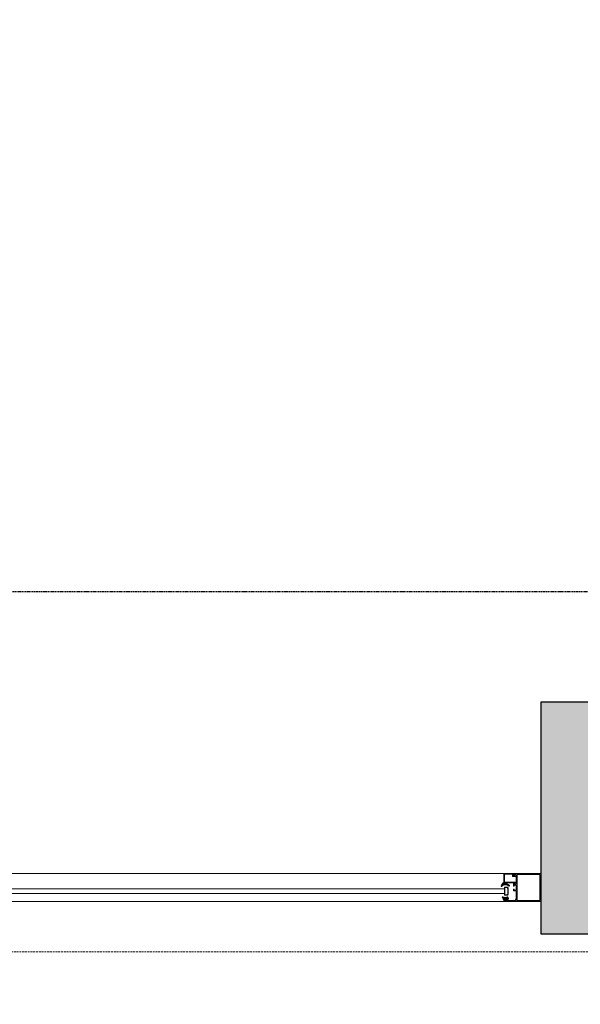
# Model space of a CAD drawing. Header units: feet. Extents: x 1537802 to 2072561, y 4461723 to 4732600.
# Tile 27 of 113: x 1583617 to 1584828, y 4673759 to 4675884. Entities that reach past the tile are written whole.
import ezdxf

# ---------------------------------------------------------------- set-up
doc = ezdxf.new("R2010")
doc.units = ezdxf.units.FT
doc.header["$MEASUREMENT"] = 0
doc.linetypes.add('DASHED2', pattern=[0.375, 0.25, -0.125])
doc.linetypes.add('HIDDEN-2-1', pattern=[3, 2, -1])
doc.layers.add('002-SHT', color=7, linetype='HIDDEN-2-1')
doc.layers.add('CAM', color=154, linetype='Continuous')
doc.layers.add('gor', color=251, linetype='Continuous', lineweight=5)

msp = doc.modelspace()

# ---------------------------------------------------------------- hatches: boundary and pattern name
at = {"lineweight": 0}
h = msp.add_hatch(dxfattribs=at)
h.set_pattern_fill('AR-CONC', color=256, scale=30)
h.set_pattern_definition([(50, (1928464.02, 4798801.17), (215.178055, -18.82564), [22.5, -247.5]), (355, (1928464.02, 4798801.17), (-41.6254, 225.65764), [18, -198]), (100.451444, (1928481.95, 4798799.6), (173.55265, 206.832), [19.12206, -210.34263]), (46.1842, (1928464.02, 4798861.17), (320.1724, -49.65578), [33.75, -371.25]), (96.63564, (1928490.7, 4798857.03), (280.39858, 292.23558), [28.6831, -315.51413]), (351.18416, (1928464.02, 4798861.17), (280.39858, 292.23558), [27, -297]), (21, (1928494.02, 4798846.17), (179.072116, -120.78567), [22.5, -247.5]), (326, (1928494.02, 4798846.17), (72.9946, 217.54501), [18, -198]), (71.451445, (1928508.95, 4798836.1), (252.06671, 96.75935), [19.12206, -210.34263]), (37.5, (1928464.02, 4798801.165), (3.647957, 99.868156), [0, -195.6, 0, -201, 0, -198.75]), (7.5, (1928464.02, 4798801.17), (78.92086, 118.323514), [0, -114.6, 0, -191.1, 0, -75.75]), (327.5, (1928397.12, 4798801.165), (160.146731, -6.766462), [0, -75, 0, -234, 0, -310.5]), (317.5, (1928367.12, 4798801.17), (174.95585, 30.031495), [0, -97.5, 0, -155.4, 0, -220.5])])
edge = h.paths.add_edge_path()
edge.add_arc((1562945.5, 4677829.2), 100, 90, 180)
edge.add_line((1562845.5, 4677829.2), (1562845.5, 4671599.2))
edge.add_arc((1562945.5, 4671599.2), 100, 180, 270)
edge.add_line((1562945.5, 4671499.2), (1564025.5, 4671499.2))
edge.add_line((1564025.5, 4671499.2), (1564025.5, 4671579.2))
edge.add_line((1564025.5, 4671579.2), (1564015.5, 4671579.2))
edge.add_line((1564015.5, 4671579.2), (1564015.5, 4671979.2))
edge.add_line((1564015.5, 4671979.2), (1563195.5, 4671979.2))
edge.add_line((1563195.5, 4671979.2), (1563195.5, 4677579.2))
edge.add_line((1563195.5, 4677579.2), (1570119.1, 4677579.2))
edge.add_line((1570119.1, 4677579.2), (1570354.5, 4677343.9))
edge.add_line((1570354.5, 4677343.9), (1570637.3, 4677626.7))
edge.add_line((1570637.3, 4677626.7), (1570538.3, 4677725.7))
edge.add_line((1570538.3, 4677725.7), (1571591.9, 4678779.3))
edge.add_line((1571591.9, 4678779.3), (1571754.5, 4678616.7))
edge.add_line((1571754.5, 4678616.7), (1571825.2, 4678687.4))
edge.add_line((1571825.2, 4678687.4), (1571662.6, 4678850))
edge.add_line((1571662.6, 4678850), (1571818.2, 4679005.6))
edge.add_line((1571818.2, 4679005.6), (1571641.4, 4679182.4))
edge.add_line((1571641.4, 4679182.4), (1570227.2, 4677768.1))
edge.add_line((1570227.2, 4677768.1), (1569993.6, 4678001.8))
edge.add_line((1569993.6, 4678001.8), (1569993.6, 4680094.5))
edge.add_line((1569993.6, 4680094.5), (1572553.6, 4680094.5))
edge.add_line((1572553.6, 4680094.5), (1572242.4, 4679783.4))
edge.add_line((1572242.4, 4679783.4), (1572419.2, 4679606.6))
edge.add_line((1572419.2, 4679606.6), (1572652.6, 4679840))
edge.add_line((1572652.6, 4679840), (1573501.1, 4678991.4))
edge.add_line((1573501.1, 4678991.4), (1572511.1, 4678001.5))
edge.add_line((1572511.1, 4678001.5), (1572482.8, 4678029.8))
edge.add_line((1572482.8, 4678029.8), (1572412.1, 4677959.1))
edge.add_line((1572412.1, 4677959.1), (1572511.1, 4677860.1))
edge.add_line((1572511.1, 4677860.1), (1573571.8, 4678920.7))
edge.add_line((1573571.8, 4678920.7), (1576357.8, 4676134.7))
edge.add_line((1576357.8, 4676134.7), (1575297.1, 4675074.1))
edge.add_line((1575297.1, 4675074.1), (1575367.8, 4675003.4))
edge.add_line((1575367.8, 4675003.4), (1576428.5, 4676064))
edge.add_line((1576428.5, 4676064), (1576895.2, 4675597.3))
edge.add_line((1576895.2, 4675597.3), (1577178, 4675880.2))
edge.add_line((1577178, 4675880.2), (1578033.6, 4676735.8))
edge.add_line((1578033.6, 4676735.8), (1578866, 4676735.8))
edge.add_line((1578866, 4676735.8), (1578866, 4674784.2))
edge.add_line((1578866, 4674784.2), (1578274, 4674784.2))
edge.add_line((1578274, 4674784.2), (1577718.2, 4675340))
edge.add_line((1577718.2, 4675340), (1577435.4, 4675057.2))
edge.add_line((1577435.4, 4675057.2), (1578460.7, 4674031.9))
edge.add_line((1578460.7, 4674031.9), (1578107.1, 4673678.3))
edge.add_line((1578107.1, 4673678.3), (1578206.1, 4673579.3))
edge.add_line((1578206.1, 4673579.3), (1578248.5, 4673536.9))
edge.add_line((1578248.5, 4673536.9), (1578390, 4673395.5))
edge.add_line((1578390, 4673395.5), (1579066, 4674072.4))
edge.add_line((1579066, 4674072.4), (1579066, 4677127))
edge.add_line((1579066, 4677127), (1578866, 4677127))
edge.add_line((1578866, 4677127), (1578866, 4676885.8))
edge.add_line((1578866, 4676885.8), (1577971.5, 4676885.8))
edge.add_line((1577971.5, 4676885.8), (1577072, 4675986.2))
edge.add_line((1577072, 4675986.2), (1576404.6, 4676653.6))
edge.add_line((1576404.6, 4676653.6), (1577728.1, 4677977))
edge.add_line((1577728.1, 4677977), (1578866, 4677977))
edge.add_line((1578866, 4677977), (1578866, 4677927))
edge.add_line((1578866, 4677927), (1579066, 4677927))
edge.add_line((1579066, 4677927), (1579066, 4678327))
edge.add_line((1579066, 4678327), (1578866, 4678327))
edge.add_line((1578866, 4678327), (1578866, 4678107))
edge.add_line((1578866, 4678107), (1577649.7, 4678107))
edge.add_line((1577649.7, 4678107), (1576300.4, 4676757.8))
edge.add_line((1576300.4, 4676757.8), (1573361.2, 4679697))
edge.add_line((1573361.2, 4679697), (1573921.2, 4679697))
edge.add_line((1573921.2, 4679697), (1573921.2, 4679857))
edge.add_line((1573921.2, 4679857), (1575616, 4679857))
edge.add_line((1575616, 4679857), (1575616, 4680257))
edge.add_line((1575616, 4680257), (1569593.6, 4680257))
edge.add_line((1569593.6, 4680257), (1569593.6, 4677929.2))
edge.add_line((1569593.6, 4677929.2), (1562945.5, 4677929.2))
h.paths.add_polyline_path([(1573890, 4673808.3), (1574215.3, 4674133.6), (1574427.4, 4673921.5), (1574102.1, 4673596.2)], flags=17)
h.paths.add_polyline_path([(1572955.5, 4671479.2), (1572955.5, 4671979.2), (1573495.5, 4671979.2), (1573849.1, 4671625.6), (1573592.2, 4671368.8), (1573580.8, 4671380.2), (1573467.6, 4671267.1), (1573255.5, 4671479.2)])
h.paths.add_polyline_path([(1568315.5, 4671979.2), (1568315.5, 4671579.2), (1568285.5, 4671579.2), (1568285.5, 4671499.2), (1568775.5, 4671499.2), (1568775.5, 4671979.2)], flags=17)
edge = h.paths.add_edge_path()
edge.add_line((1576190.8, 4671762), (1576452.5, 4671500.4))
edge.add_arc((1576661.1, 4671793.9), 360, 234.5931, 395.4069)
edge.add_line((1576954.5, 4672002.5), (1576692.9, 4672264.1))
edge.add_line((1576692.9, 4672264.1), (1576190.8, 4671762))
h.paths.add_polyline_path([(1579066, 4679127), (1579066, 4680257), (1577546, 4680257), (1577546, 4679857), (1578666, 4679857), (1578666, 4679657), (1578866, 4679657), (1578866, 4679127)], flags=17)
edge = h.paths.add_edge_path()
edge.add_line((1582202.8, 4681561.3), (1580343, 4681561.3))
edge.add_line((1580343, 4681561.3), (1580343, 4674411.3))
edge.add_line((1580343, 4674411.3), (1580142.8, 4674347.9))
edge.add_arc((1580667.2, 4674443.8), 533.1, 190.365, 267.3798)
edge.add_line((1580642.8, 4673911.3), (1580742.8, 4673911.3))
edge.add_line((1580742.8, 4673911.3), (1580742.8, 4674461.3))
edge.add_line((1580742.8, 4674461.3), (1580642.8, 4674461.3))
edge.add_line((1580642.8, 4674461.3), (1580642.8, 4676861.3))
edge.add_line((1580642.8, 4676861.3), (1583222.8, 4676861.3))
edge.add_line((1583222.8, 4676861.3), (1583222.8, 4676961.3))
edge.add_line((1583222.8, 4676961.3), (1580642.8, 4676961.3))
edge.add_line((1580642.8, 4676961.3), (1580642.8, 4678891.3))
edge.add_line((1580642.8, 4678891.3), (1583932.8, 4678891.3))
edge.add_line((1583932.8, 4678891.3), (1583932.8, 4678991.3))
edge.add_line((1583932.8, 4678991.3), (1580642.8, 4678991.3))
edge.add_line((1580642.8, 4678991.3), (1580642.8, 4681091.3))
edge.add_line((1580642.8, 4681091.3), (1580802.8, 4681091.3))
edge.add_line((1580802.8, 4681091.3), (1580802.8, 4681261.3))
edge.add_line((1580802.8, 4681261.3), (1582202.8, 4681261.3))
edge.add_line((1582202.8, 4681261.3), (1582202.8, 4681561.3))
h.paths.add_polyline_path([(1582702.8, 4681561.3), (1582702.8, 4681261.3), (1584742.8, 4681261.3), (1584742.8, 4681061.3), (1584852.8, 4681061.3), (1584852.8, 4678991.3), (1584732.8, 4678991.3), (1584732.8, 4678891.3), (1584852.8, 4678891.3), (1584852.8, 4674411.3), (1584742.8, 4674411.3), (1584742.8, 4673911.3), (1585302.8, 4673911.3), (1585302.8, 4674411.3), (1585192.8, 4674411.3), (1585192.8, 4681051.3), (1585312.8, 4681051.3), (1585312.8, 4681261.3), (1589272.8, 4681261.3), (1589272.8, 4681061.3), (1589392.8, 4681061.3), (1589392.8, 4674411.3), (1589272.8, 4674411.3), (1589272.8, 4673911.3), (1589792.8, 4673911.3), (1589792.8, 4674411.3), (1589692.8, 4674411.3), (1589692.8, 4681041.3), (1589772.8, 4681041.3), (1589772.8, 4681261.3), (1590272.8, 4681261.3), (1590272.8, 4681411.3), (1590247.8, 4681411.3), (1590247.8, 4681561.3), (1590147.8, 4681561.3), (1590147.8, 4682091.3), (1589747.8, 4682091.3), (1589747.8, 4681561.3)])
h.paths.add_polyline_path([(1592587.8, 4681561.3), (1592587.8, 4685891.3), (1589747.8, 4685891.3), (1589747.8, 4682951.3), (1589947.8, 4682951.3), (1589947.8, 4685491.3), (1590147.8, 4685491.3), (1590147.8, 4685691.3), (1592187.8, 4685691.3), (1592187.8, 4685491.3), (1592387.8, 4685491.3), (1592387.8, 4681561.3), (1591047.8, 4681561.3), (1591047.8, 4681411.3), (1591022.8, 4681411.3), (1591022.8, 4681261.3), (1593792.8, 4681261.3), (1593792.8, 4681061.3), (1593902.8, 4681061.3), (1593902.8, 4674411.3), (1593792.8, 4674411.3), (1593792.8, 4673911.3), (1594282.8, 4673911.3), (1594282.8, 4674411.3), (1594182.8, 4674411.3), (1594182.8, 4681061.3), (1594272.8, 4681061.3), (1594272.8, 4681261.3), (1598242.8, 4681261.3), (1598242.8, 4681061.3), (1598332.8, 4681061.3), (1598332.8, 4674411.3), (1598232.8, 4674411.3), (1598232.8, 4673911.3), (1598762.8, 4673911.3), (1598762.8, 4674521.3), (1598642.8, 4674521.3), (1598642.8, 4676921.3), (1601112.8, 4676921.3), (1601112.8, 4677731.3), (1601012.8, 4677731.3), (1601012.8, 4677021.3), (1598642.8, 4677021.3), (1598642.8, 4679106.7), (1599472.8, 4679106.7), (1599472.8, 4679206.7), (1598642.8, 4679206.7), (1598642.8, 4681061.3), (1598762.8, 4681061.3), (1598762.8, 4681261.3), (1600442.8, 4681261.3), (1600442.8, 4679206.7), (1600342.8, 4679206.7), (1600342.8, 4679106.7), (1600612.8, 4679106.7), (1600612.8, 4679206.7), (1600542.8, 4679206.7), (1600542.8, 4681261.3), (1601342.8, 4681261.3), (1601342.8, 4681061.3), (1601682.8, 4681061.3), (1602821.4, 4679206.7), (1601482.8, 4679206.7), (1601482.8, 4679106.7), (1602882.8, 4679106.7), (1605642.8, 4674611.3), (1605642.8, 4674411.3), (1604702.8, 4674411.3), (1604702.8, 4673911.3), (1606402.8, 4673911.3), (1606402.8, 4673971.3), (1601742.9, 4681561.3)])
h.paths.add_polyline_path([(1603852.8, 4673911.3), (1603852.8, 4674251.3), (1603012.8, 4674251.3), (1603012.8, 4673911.3)], flags=17)
at = {"layer": 'gor', "lineweight": 9}
h = msp.add_hatch(dxfattribs=at)
h.set_pattern_fill('ANSI37', color=256, scale=0.545448, angle=450, style=0)
h.set_pattern_definition([(315, (1561385.5614, 4679080.4497), (1.22456526, 1.22456526), []), (45, (1561385.5614, 4679080.4497), (-1.22456526, 1.22456526), [])])
h.paths.add_polyline_path([(1584670.9, 4674015.9), (1584674.5, 4674014.2, 0.556642), (1584675.2, 4674014.7), (1584675.2, 4674015.7, 0.273399), (1584674.9, 4674016.2), (1584667.6, 4674020.3, 0.51413), (1584666.6, 4674019.8), (1584666.5, 4674019.3), (1584662.8, 4674019.3), (1584662.7, 4674020.8, 0.651549), (1584661.7, 4674021.1, 0.097661), (1584657.4, 4674014.1, 0.81914), (1584658.1, 4674013.6, -0.331465)])
h = msp.add_hatch(dxfattribs=at)
h.set_pattern_fill('ANSI37', color=256, scale=0.545448, angle=450, style=0)
h.set_pattern_definition([(135, (1559437.2916, 4675874.566), (-1.22456526, -1.22456526), []), (225, (1559437.2916, 4675874.566), (1.22456526, -1.22456526), [])])
edge = h.paths.add_edge_path()
edge.add_line((1584665, 4673990), (1584665.9, 4673988.8))
edge.add_arc((1584665.7, 4673988.7), 0.218, -90, 35, ccw=False)
edge.add_line((1584665.7, 4673988.5), (1584664.7, 4673988.5))
edge.add_line((1584664.7, 4673988.5), (1584663.2, 4673990.3))
edge.add_arc((1584663, 4673990.1), 0.273, 40, 215)
edge.add_line((1584662.7, 4673990), (1584663.6, 4673988.8))
edge.add_arc((1584663.4, 4673988.7), 0.218, -90, 35, ccw=False)
edge.add_line((1584663.4, 4673988.5), (1584663, 4673988.5))
edge.add_arc((1584663, 4673990.1), 1.64, 215, 270, ccw=False)
edge.add_line((1584661.7, 4673989.2), (1584660.3, 4673991.1))
edge.add_arc((1584660, 4673990.9), 0.436, 35, 205)
edge.add_line((1584659.6, 4673990.7), (1584660.7, 4673988.6))
edge.add_arc((1584645.6, 4673981.3), 16.8, 15.9704, 25.5714, ccw=False)
edge.add_arc((1584662.1, 4673986.1), 0.436, 195.9704, 270)
edge.add_line((1584662.1, 4673985.6), (1584662.6, 4673985.6))
edge.add_line((1584662.6, 4673985.6), (1584662.6, 4673986.7))
edge.add_line((1584662.6, 4673986.7), (1584665, 4673986.7))
edge.add_arc((1584665, 4673986.2), 0.545, 0, 90.1318, ccw=False)
edge.add_line((1584665.6, 4673986.2), (1584665.6, 4673985.6))
edge.add_line((1584665.6, 4673985.6), (1584664.8, 4673985.6))
edge.add_arc((1584664.8, 4673985.5), 0.109, 90, 191.9061)
edge.add_arc((1584666.2, 4673985.7), 1.51, 188.4244, 271.4637)
edge.add_line((1584666.3, 4673984.1), (1584667.1, 4673984.1))
edge.add_line((1584667.1, 4673984.1), (1584668.2, 4673984.1))
edge.add_arc((1584668.2, 4673985.7), 1.53, 268.7538, 350.6709)
edge.add_arc((1584669.6, 4673985.5), 0.109, 347.2335, 450)
edge.add_line((1584669.6, 4673985.6), (1584668.9, 4673985.6))
edge.add_line((1584668.9, 4673985.6), (1584668.9, 4673986.2))
edge.add_arc((1584669.4, 4673986.2), 0.545, 90, 180, ccw=False)
edge.add_line((1584669.4, 4673986.7), (1584672.7, 4673986.7))
edge.add_arc((1584672.7, 4673986.9), 0.218, 270, 360)
edge.add_line((1584673, 4673986.9), (1584673, 4673988.7))
edge.add_arc((1584672.7, 4673988.7), 0.218, 0, 100.3903)
edge.add_arc((1584673.4, 4673985.2), 3.7, 100.3903, 128.3351)
edge.add_arc((1584670.7, 4673988.6), 0.545, 235, 308.3351, ccw=False)
edge.add_line((1584670.4, 4673988.1), (1584670.4, 4673988.1))
edge.add_arc((1584670.5, 4673988.3), 0.218, 145, 235, ccw=False)
edge.add_line((1584670.3, 4673988.5), (1584671.9, 4673990.7))
edge.add_arc((1584671.5, 4673990.9), 0.436, 335, 505)
edge.add_line((1584671.1, 4673991.1), (1584669.5, 4673988.7))
edge.add_arc((1584669.3, 4673988.8), 0.218, 220, 325, ccw=False)
edge.add_line((1584669.1, 4673988.7), (1584667.7, 4673990.3))
edge.add_arc((1584667.5, 4673990.1), 0.273, 40, 215)
edge.add_line((1584667.3, 4673990), (1584668.2, 4673988.8))
edge.add_arc((1584668, 4673988.7), 0.218, -90, 35, ccw=False)
edge.add_line((1584668, 4673988.5), (1584667, 4673988.5))
edge.add_line((1584667, 4673988.5), (1584665.5, 4673990.3))
edge.add_arc((1584665.2, 4673990.1), 0.273, 40, 215)
edge = h.paths.add_edge_path(flags=16)
edge.add_arc((1584667.7, 4673985.3), 0.327, -88.2055, 0, ccw=False)
edge.add_arc((1584667.2, 4674007.1), 22.1, 268.7015, 271.2985, ccw=False)
edge.add_arc((1584666.7, 4673985.3), 0.327, 180, 268.2055, ccw=False)
edge.add_line((1584666.4, 4673985.3), (1584666.4, 4673986.6))
edge.add_arc((1584666.7, 4673986.6), 0.327, 90, 180, ccw=False)
edge.add_line((1584666.7, 4673986.9), (1584667.7, 4673986.9))
edge.add_arc((1584667.7, 4673986.6), 0.327, 0, 90, ccw=False)
edge.add_line((1584668, 4673986.6), (1584668, 4673985.3))

# ---------------------------------------------------------------- linework, layer by layer
at = {"lineweight": 30, "elevation": -26089.3}
msp.add_lwpolyline([(1589747.8, 4681561.3), (1582702.8, 4681561.3), (1582702.8, 4681261.3), (1584742.8, 4681261.3), (1584742.8, 4681061.3), (1584852.8, 4681061.3), (1584852.8, 4678991.3), (1584732.8, 4678991.3), (1584732.8, 4678891.3), (1584852.8, 4678891.3), (1584852.8, 4674411.3), (1584742.8, 4674411.3), (1584742.8, 4673911.3), (1585302.8, 4673911.3), (1585302.8, 4674411.3), (1585192.8, 4674411.3), (1585192.8, 4681051.3), (1585312.8, 4681051.3), (1585312.8, 4681261.3), (1589272.8, 4681261.3)], dxfattribs=at)
at = {"color": 1, "linetype": 'HIDDEN-2-1', "lineweight": 9, "ltscale": 2, "elevation": -26089.3}
msp.add_lwpolyline([(1606402.8, 4673911.3), (1606402.8, 4673872.4), (1579008.5, 4673872.4), (1577075.7, 4671938.1), (1577075.7, 4671379.2), (1576388.4, 4671379.2), (1575517.7, 4670508.5), (1574084.8, 4670508.5), (1573214.1, 4671379.2), (1562725.5, 4671379.2), (1562725.5, 4677929.2), (1562945.5, 4677929.2)], dxfattribs=at)
at = {"linetype": 'ByBlock', "lineweight": 9, "ltscale": 0.5, "elevation": -26089.3}
for points in [[(1583127.8, 4673981.3), (1583127.8, 4674041.3), (1584742.8, 4674041.3), (1584742.8, 4673981.3)], [(1583206.2, 4673998), (1584664.4, 4673998), (1584664.4, 4674008), (1583206.2, 4674008)]]:
    msp.add_lwpolyline(points, close=True, dxfattribs=at)
at = {"lineweight": 9, "elevation": -26089.3}
msp.add_lwpolyline([(1584742.8, 4673981.3), (1584663.3, 4673981.3, -0.414214), (1584663.1, 4673981.5), (1584663.1, 4673986.2, -0.414216), (1584663.6, 4673986.7), (1584664.7, 4673986.7, -0.341994), (1584665.7, 4673986, -0.490316), (1584665.6, 4673985.8), (1584664.5, 4673985.8), (1584664.5, 4673983), (1584670, 4673983), (1584670, 4673985.8), (1584669.1, 4673985.8, -0.490316), (1584669, 4673986, -0.341994), (1584669.9, 4673986.7), (1584671.3, 4673986.7), (1584671.3, 4673986.1), (1584672.4, 4673986.1), (1584672.4, 4673985), (1584671.3, 4673985), (1584671.3, 4673983.4), (1584689.5, 4673983.4), (1584689.5, 4673985), (1584688.4, 4673985), (1584688.4, 4673986.1), (1584689.5, 4673986.1), (1584689.5, 4673994.6), (1584690, 4673995.1), (1584689.5, 4673995.7), (1584689.5, 4674004.2), (1584684.9, 4674004.2, -0.414214), (1584683.8, 4674005.3), (1584683.8, 4674006.9, -0.414214), (1584684.6, 4674007.7), (1584685.3, 4674007.7), (1584685.3, 4674005.7), (1584689.5, 4674005.7), (1584689.5, 4674016.2), (1584685.3, 4674016.2), (1584685.3, 4674014.2), (1584684.6, 4674014.2, -0.414214), (1584683.8, 4674015), (1584683.8, 4674016.4), (1584683.8, 4674020, -0.414214), (1584684.9, 4674021.1), (1584685.7, 4674021.1), (1584685.7, 4674018.3), (1584689.5, 4674018.3), (1584689.5, 4674028.2), (1584690, 4674028.7), (1584689.5, 4674029.3), (1584689.5, 4674039.1), (1584685.7, 4674039.1), (1584685.7, 4674036.3), (1584684.9, 4674036.3, -0.414214), (1584683.8, 4674037.4), (1584683.8, 4674041.3), (1584742.8, 4674041.3), (1584742.8, 4673981.3)], format="xyb", dxfattribs=at)
msp.add_lwpolyline([(1584683, 4674036.7, 0.414214), (1584683.5, 4674036.1), (1584686.1, 4674036.1), (1584686.6, 4674036.9, -0.414205), (1584687, 4674037.1), (1584688.6, 4674036.1, -0.772881), (1584688.3, 4674034.8), (1584682.2, 4674034.8, -0.414231), (1584681.7, 4674035.4), (1584681.7, 4674039.9), (1584664.3, 4674039.9), (1584664.3, 4674022.6), (1584688.6, 4674022.6, -0.414214), (1584689, 4674022.3), (1584689, 4674021.9, -0.256041), (1584688.8, 4674021.6), (1584686.5, 4674020.1, -0.538245), (1584686.1, 4674020.3), (1584686.1, 4674021.3), (1584679.2, 4674021.3), (1584678.9, 4674021), (1584678.5, 4674021.3), (1584671.9, 4674021.3), (1584671.6, 4674021), (1584671.3, 4674021.3), (1584666.5, 4674021.3), (1584666.5, 4674021.2, -0.371334), (1584666.1, 4674020.7), (1584664.3, 4674020.4), (1584663.4, 4674020.4, -0.413739), (1584663.1, 4674020.7), (1584663.1, 4674040.7, -0.414214), (1584663.6, 4674041.3), (1584683, 4674041.3, -0.414214), (1584683.5, 4674040.7), (1584683.5, 4674040.5, -0.414214), (1584683, 4674039.9), (1584683, 4674039.9)], format="xyb", close=True, dxfattribs=at)
msp.add_lwpolyline([(1584740.6, 4674039.1), (1584691.7, 4674039.1), (1584691.7, 4673983.4), (1584740.6, 4673983.4), (1584740.6, 4674039.1)], dxfattribs=at)
at = {"layer": '002-SHT', "color": 5, "linetype": 'DASHED2', "lineweight": 30, "ltscale": 10, "elevation": -26089.3}
msp.add_lwpolyline([(1587745.5, 4674649.2), (1557485.5, 4674649.2), (1557485.5, 4654149.2), (1587745.5, 4654149.2)], close=True, dxfattribs=at)
at = {"layer": 'CAM', "lineweight": 9, "elevation": -26089.3}
for points in [[(1584664.4, 4674011.7), (1584664.4, 4673994.3), (1584670.7, 4673994.3), (1584672.8, 4673996.5), (1584672.8, 4674009.5), (1584670.7, 4674011.7)], [(1584665.2, 4674011), (1584670.4, 4674011), (1584672.1, 4674009.2), (1584672.1, 4673996.8), (1584670.4, 4673995), (1584665.2, 4673995)]]:
    msp.add_lwpolyline(points, close=True, dxfattribs=at)
at = {"layer": 'gor', "lineweight": 9, "elevation": -26089.3}
for points in [[(1584674.9, 4674016.2), (1584667.6, 4674020.3, 0.51413), (1584666.6, 4674019.8), (1584666.5, 4674019.3), (1584662.8, 4674019.3), (1584662.7, 4674020.8, 0.651549), (1584661.7, 4674021.1, 0.097661), (1584657.4, 4674014.1, 0.81914), (1584658.1, 4674013.6, -0.331465), (1584670.9, 4674015.9), (1584674.5, 4674014.2, 0.556642), (1584675.2, 4674014.7), (1584675.2, 4674015.7, 0.273399)], [(1584665, 4673990), (1584665.9, 4673988.8, -0.606815), (1584665.7, 4673988.5), (1584664.7, 4673988.5), (1584663.2, 4673990.3, 0.957292), (1584662.7, 4673990), (1584663.6, 4673988.8, -0.606815), (1584663.4, 4673988.5), (1584663, 4673988.5, -0.244698), (1584661.7, 4673989.2), (1584660.3, 4673991.1, 0.916331), (1584659.6, 4673990.7), (1584660.7, 4673988.6, -0.041917), (1584661.7, 4673985.9, 0.334739), (1584662.1, 4673985.6), (1584662.6, 4673985.6), (1584662.6, 4673986.7), (1584665, 4673986.7, -0.414887), (1584665.6, 4673986.2), (1584665.6, 4673985.6), (1584664.8, 4673985.6, 0.476473), (1584664.7, 4673985.4, 0.379062), (1584666.3, 4673984.1), (1584667.1, 4673984.1), (1584668.2, 4673984.1, 0.373473), (1584669.7, 4673985.4, 0.481087), (1584669.6, 4673985.6), (1584668.9, 4673985.6), (1584668.9, 4673986.2, -0.414214), (1584669.4, 4673986.7), (1584672.7, 4673986.7, 0.414214), (1584673, 4673986.9), (1584673, 4673988.7, 0.468383), (1584672.7, 4673988.9, 0.12254), (1584671.1, 4673988.1, -0.331373), (1584670.4, 4673988.1), (1584670.4, 4673988.1, -0.414214), (1584670.3, 4673988.5), (1584671.9, 4673990.7, 0.916331), (1584671.1, 4673991.1), (1584669.5, 4673988.7, -0.493145), (1584669.1, 4673988.7), (1584667.7, 4673990.3, 0.957292), (1584667.3, 4673990), (1584668.2, 4673988.8, -0.606815), (1584668, 4673988.5), (1584667, 4673988.5), (1584665.5, 4673990.3, 0.957292)], [(1584668, 4673985.3, -0.40507), (1584667.7, 4673985, -0.011332), (1584666.7, 4673985, -0.40507), (1584666.4, 4673985.3), (1584666.4, 4673986.6, -0.414214), (1584666.7, 4673986.9), (1584667.7, 4673986.9, -0.414214), (1584668, 4673986.6)]]:
    msp.add_lwpolyline(points, format="xyb", close=True, dxfattribs=at)

doc.saveas('drawing.dxf')
